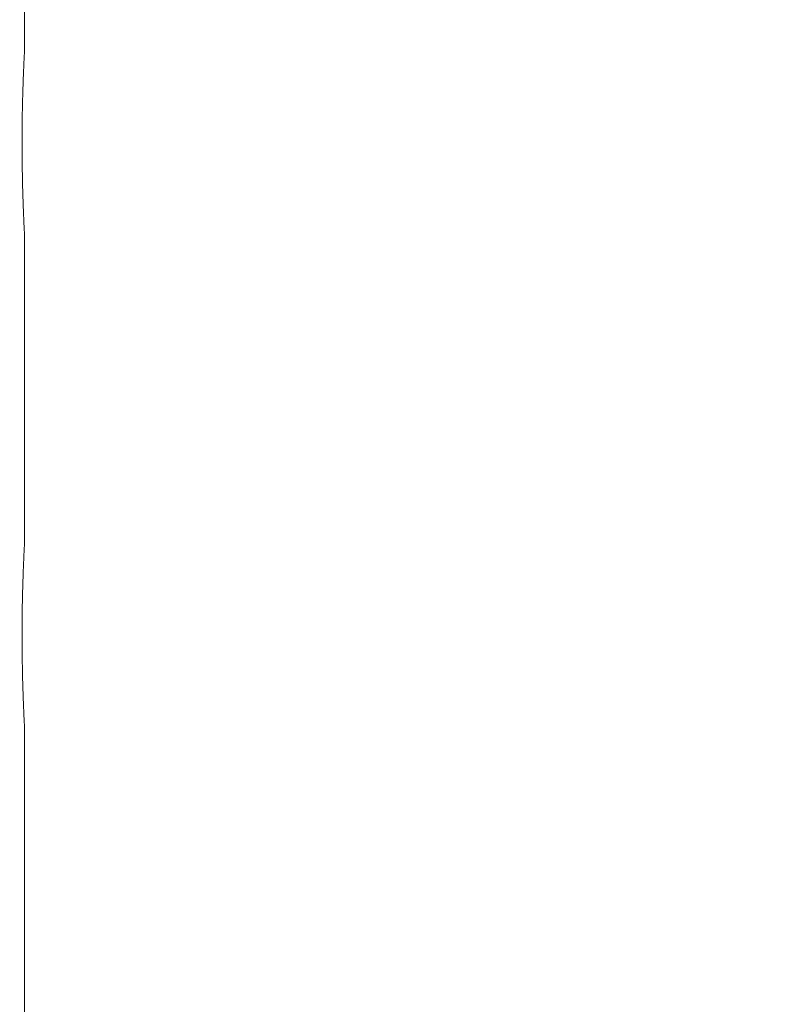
# Model space of a CAD drawing. Header units: millimetres. Extents: x 4 to 1188, y 1 to 840.
# Tile 133 of 203: x 742.11 to 747.04, y 397.43 to 403.72. Entities that reach past the tile are written whole.
import ezdxf

# ---------------------------------------------------------------- set-up
doc = ezdxf.new("R2010")
doc.units = ezdxf.units.MM
doc.layers.add('1', color=7, linetype='Continuous')
doc.styles.add('Arial Unicode MS', font='Arial Unicode MS')
doc.dimstyles.get("Standard").update_dxf_attribs({"dimtxt": 0.18, "dimasz": 0.18, "dimexe": 0.18, "dimexo": 0.0625, "dimgap": 0.09, "dimtad": 0, "dimtih": 1, "dimtoh": 1, "dimdec": 4, "dimzin": 0, "dimdsep": 46, "dimtxsty": 'Standard', "dimcen": 0.09, "dimadec": 0, "dimazin": 0, "dimtfac": 1, "dimtdec": 4, "dimtofl": 0, "dimtmove": 0, "dimatfit": 3, "dimfxl": 0, "dimtolj": 1, "dimtzin": 0, "dimarcsym": 0})

# ---------------------------------------------------------------- blocks, each defined once
blk = doc.blocks.new('_U11')
at = {"layer": '1', "color": 18, "lineweight": 35}
for p, q in [((743.0685, 423.5025), (763.1443, 423.5025)), ((761.1443, 423.5025), (761.1443, 282.0239)), ((742.4257, 282.0239), (763.1443, 282.0239))]:
    blk.add_line(p, q, dxfattribs=at)
at = {"layer": '1', "color": 18, "lineweight": 70}
for points in [[(761.1443, 423.5025), (761.9203, 420.0025), (760.3684, 420.0025)], [(761.1443, 282.0239), (760.3684, 285.5239), (761.9203, 285.5239)]]:
    blk.add_solid(points, dxfattribs=at)
at = {"layer": '1', "color": 18, "linetype": 'Continuous', "lineweight": 13, "insert": (760.3895, 347.4111), "char_height": 5, "attachment_point": 7, "rotation": 90, "line_spacing_factor": 1.047437, "style": 'Arial Unicode MS'}
blk.add_mtext('\\fArial Unicode MS|b0|i0;\\W1.0000;990', dxfattribs=at)

msp = doc.modelspace()

# ---------------------------------------------------------------- linework, layer by layer
at = {"layer": '1', "color": 154, "linetype": 'Continuous', "lineweight": 13}
for p, q in [((742.14, 403.4967), (742.14, 405.5036)), ((742.14, 400.3538), (742.14, 402.3608)), ((742.14, 397.2109), (742.14, 399.2179))]:
    msp.add_line(p, q, dxfattribs=at)
for points, knots in [([(742.14, 402.3596), (742.14, 402.3596), (742.14, 402.3597), (742.1399, 402.3599), (742.1399, 402.3603), (742.1399, 402.3613), (742.1397, 402.3637), (742.1395, 402.3686), (742.139, 402.3772), (742.1386, 402.3851), (742.1385, 402.3879), (742.1381, 402.3941), (742.138, 402.3975), (742.1371, 402.4152), (742.1363, 402.4328), (742.135, 402.4641), (742.1346, 402.4753), (742.134, 402.4903), (742.1338, 402.4934), (742.1336, 402.4996), (742.1332, 402.5089), (742.1329, 402.5186), (742.1322, 402.5384), (742.1317, 402.5521), (742.1307, 402.5807), (742.1302, 402.5956), (742.1297, 402.615), (742.1295, 402.6189), (742.1293, 402.6269), (742.1292, 402.6309), (742.1289, 402.6429), (742.1282, 402.6673), (742.1277, 402.6926), (742.127, 402.727), (742.1265, 402.7534), (742.1261, 402.7852), (742.1259, 402.799), (742.1258, 402.8083), (742.1258, 402.813), (742.1254, 402.8551), (742.1252, 402.8927), (742.1252, 402.9493), (742.1252, 402.9682), (742.1253, 402.9919), (742.1254, 402.9966), (742.1254, 403.0061), (742.1255, 403.0202), (742.1256, 403.0342), (742.1261, 403.0804), (742.1266, 403.1163), (742.1275, 403.1598), (742.1277, 403.1684), (742.1279, 403.1812), (742.128, 403.1855), (742.1282, 403.1939), (742.1283, 403.1981), (742.1289, 403.2188), (742.1293, 403.2348), (742.1302, 403.2656), (742.1307, 403.2804), (742.1316, 403.309), (742.1321, 403.3228), (742.1327, 403.3394), (742.1329, 403.3427), (742.1331, 403.3492), (742.1335, 403.3589), (742.1338, 403.3681), (742.1345, 403.386), (742.1354, 403.4085), (742.1365, 403.4327), (742.1371, 403.4455), (742.1374, 403.4515), (742.1374, 403.4535), (742.1376, 403.4573), (742.1377, 403.4591), (742.1385, 403.4751), (742.139, 403.4855), (742.1396, 403.4957), (742.1397, 403.4983), (742.1398, 403.5004), (742.1399, 403.5007), (742.1399, 403.5014), (742.1399, 403.5016), (742.1399, 403.5023), (742.14, 403.5025), (742.14, 403.5025), (742.14, 403.5025), (742.14, 403.5025)], [0, 0, 0, 0, 0.007807, 0.007807, 0.015613, 0.031227, 0.031227, 0.062453, 0.09368, 0.09368, 0.109293, 0.109293, 0.124906, 0.124906, 0.187359, 0.187359, 0.218586, 0.218586, 0.226393, 0.226393, 0.234199, 0.249813, 0.249813, 0.281039, 0.281039, 0.312266, 0.312266, 0.320072, 0.320072, 0.327879, 0.327879, 0.343492, 0.374719, 0.374719, 0.405946, 0.421559, 0.429365, 0.429365, 0.437172, 0.437172, 0.499625, 0.499625, 0.530852, 0.530852, 0.538659, 0.538659, 0.546465, 0.562078, 0.562078, 0.624532, 0.624532, 0.640145, 0.640145, 0.647952, 0.647952, 0.655758, 0.655758, 0.686985, 0.686985, 0.718211, 0.718211, 0.749438, 0.749438, 0.757245, 0.757245, 0.765051, 0.780665, 0.780665, 0.811891, 0.843118, 0.858731, 0.858731, 0.866538, 0.866538, 0.874344, 0.874344, 0.936797, 0.936797, 0.968024, 0.968024, 0.975831, 0.975831, 0.983637, 0.983637, 0.999251, 0.999251, 1, 1, 1, 1]), ([(742.1252, 402.9319), (742.1252, 402.9224), (742.1252, 402.9129), (742.1252, 402.8939), (742.1253, 402.8845), (742.1254, 402.8615), (742.1255, 402.8479), (742.1256, 402.8345)], [0, 0, 0, 0, 0.290867, 0.290867, 0.581734, 0.581734, 1, 1, 1, 1]), ([(742.14, 399.2168), (742.14, 399.2168), (742.14, 399.2168), (742.1399, 399.217), (742.1399, 399.2175), (742.1399, 399.2184), (742.1397, 399.2208), (742.1395, 399.2258), (742.139, 399.2343), (742.1386, 399.2422), (742.1385, 399.2451), (742.1381, 399.2513), (742.138, 399.2546), (742.1371, 399.2723), (742.1363, 399.29), (742.135, 399.3213), (742.1346, 399.3325), (742.134, 399.3475), (742.1338, 399.3505), (742.1336, 399.3567), (742.1332, 399.3661), (742.1329, 399.3758), (742.1322, 399.3956), (742.1317, 399.4093), (742.1307, 399.4379), (742.1302, 399.4527), (742.1297, 399.4722), (742.1295, 399.4761), (742.1293, 399.484), (742.1292, 399.488), (742.1289, 399.5001), (742.1282, 399.5244), (742.1277, 399.5497), (742.127, 399.5841), (742.1265, 399.6105), (742.1261, 399.6423), (742.1259, 399.6562), (742.1258, 399.6655), (742.1258, 399.6701), (742.1254, 399.7123), (742.1252, 399.7498), (742.1252, 399.8064), (742.1252, 399.8253), (742.1253, 399.849), (742.1254, 399.8538), (742.1254, 399.8632), (742.1255, 399.8773), (742.1256, 399.8913), (742.1261, 399.9375), (742.1266, 399.9735), (742.1275, 400.0169), (742.1277, 400.0255), (742.1279, 400.0384), (742.128, 400.0426), (742.1282, 400.0511), (742.1283, 400.0553), (742.1289, 400.076), (742.1293, 400.0919), (742.1302, 400.1227), (742.1307, 400.1376), (742.1316, 400.1662), (742.1321, 400.18), (742.1327, 400.1966), (742.1329, 400.1999), (742.1331, 400.2064), (742.1335, 400.216), (742.1338, 400.2252), (742.1345, 400.2431), (742.1354, 400.2656), (742.1365, 400.2899), (742.1371, 400.3026), (742.1374, 400.3087), (742.1374, 400.3106), (742.1376, 400.3144), (742.1377, 400.3163), (742.1385, 400.3323), (742.139, 400.3426), (742.1396, 400.3529), (742.1397, 400.3554), (742.1398, 400.3575), (742.1399, 400.3579), (742.1399, 400.3585), (742.1399, 400.3588), (742.1399, 400.3594), (742.14, 400.3596), (742.14, 400.3596), (742.14, 400.3596), (742.14, 400.3596)], [0, 0, 0, 0, 0.007807, 0.007807, 0.015613, 0.031227, 0.031227, 0.062453, 0.09368, 0.09368, 0.109293, 0.109293, 0.124906, 0.124906, 0.187359, 0.187359, 0.218586, 0.218586, 0.226393, 0.226393, 0.234199, 0.249813, 0.249813, 0.281039, 0.281039, 0.312266, 0.312266, 0.320072, 0.320072, 0.327879, 0.327879, 0.343492, 0.374719, 0.374719, 0.405946, 0.421559, 0.429365, 0.429365, 0.437172, 0.437172, 0.499625, 0.499625, 0.530852, 0.530852, 0.538659, 0.538659, 0.546465, 0.562078, 0.562078, 0.624532, 0.624532, 0.640145, 0.640145, 0.647952, 0.647952, 0.655758, 0.655758, 0.686985, 0.686985, 0.718211, 0.718211, 0.749438, 0.749438, 0.757245, 0.757245, 0.765051, 0.780665, 0.780665, 0.811891, 0.843118, 0.858731, 0.858731, 0.866538, 0.866538, 0.874344, 0.874344, 0.936797, 0.936797, 0.968024, 0.968024, 0.975831, 0.975831, 0.983637, 0.983637, 0.999251, 0.999251, 1, 1, 1, 1]), ([(742.1252, 399.7891), (742.1252, 399.7795), (742.1252, 399.77), (742.1252, 399.7511), (742.1253, 399.7416), (742.1254, 399.7186), (742.1255, 399.7051), (742.1256, 399.6916)], [0, 0, 0, 0, 0.290867, 0.290867, 0.581734, 0.581734, 1, 1, 1, 1])]:
    msp.add_open_spline(points, degree=3, knots=knots, dxfattribs=at)

# ---------------------------------------------------------------- dimensions: what is measured, and where the dimension line sits
at = {"layer": '1', "color": 18, "linetype": 'Continuous', "lineweight": 13}
dim = msp.add_linear_dim(base=(761.1443, 282.0239), p1=(737.2629, 423.5025), p2=(741.4257, 282.0239), angle=90, dimstyle='Standard', override={"dimtxt": 5, "dimasz": 3.5, "dimexe": 2, "dimexo": 1, "dimgap": 2.5, "dimtad": 1, "dimtih": 0, "dimtoh": 0, "dimdec": 0, "dimlfac": 7, "dimzin": 8, "dimdsep": 44, "dimlunit": 2, "dimtxsty": 'Arial Unicode MS', "dimsah": 1, "dimse1": 0, "dimse2": 0, "dimsd1": 0, "dimsd2": 0, "dimclrd": 18, "dimclre": 18, "dimclrt": 18, "dimtol": 0, "dimtm": -0.1, "dimtfac": 0.4, "dimtdec": 2, "dimtofl": 1, "dimtmove": 0, "dimtzin": 8, "dimlwd": 35, "dimlwe": 35}, dxfattribs=at)
dim.commit()
dim.dimension.update_dxf_attribs({"geometry": '_U11', "text_midpoint": (761.1443, 352.7632), "dimtype": 160})

doc.saveas('drawing.dxf')
